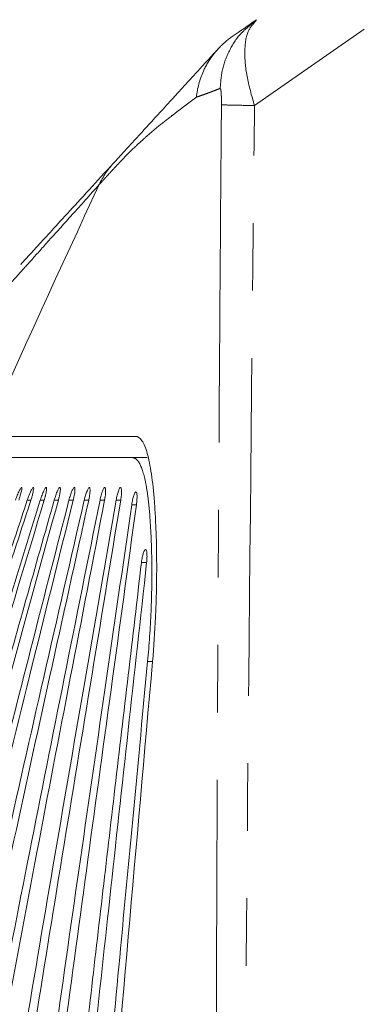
# Model space of a CAD drawing. Header units: millimetres. Extents: x 19 to 844, y 7 to 552.
# Tile 164 of 177: x 414 to 420, y 359 to 377. Entities that reach past the tile are written whole.
import ezdxf

# ---------------------------------------------------------------- set-up
doc = ezdxf.new("R2010")
doc.units = ezdxf.units.MM
doc.linetypes.add('PHANTOM', pattern=[12.7, 6.35, -1.27, 1.27, -1.27, 1.27, -1.27])
doc.styles.add('SLDTEXTSTYLE0', font='TXT', dxfattribs={"width": 0.75})
doc.dimstyles.new('SLDDIMSTYLE1', dxfattribs={"dimtxt": 3.5, "dimasz": 3.302, "dimexe": 0, "dimexo": 0.0625, "dimgap": 0.875, "dimtad": 0, "dimtih": 1, "dimtoh": 1, "dimdec": 1, "dimlfac": 2.5, "dimrnd": 1e-09, "dimzin": 12, "dimdsep": 46, "dimtxsty": 'SLDTEXTSTYLE0', "dimsah": 1, "dimcen": 0.09, "dimadec": 0, "dimazin": 3, "dimtfac": 1, "dimtdec": 1, "dimtofl": 0, "dimtmove": 0, "dimatfit": 3, "dimfxl": 0, "dimfrac": 2, "dimtolj": 1, "dimtzin": 12, "dimarcsym": 0})

# ---------------------------------------------------------------- blocks, each defined once
blk = doc.blocks.new('_D_12')
at = {"color": 7, "linetype": 'Continuous', "lineweight": 0}
for p, q in [((400.806, 327.919), (400.806, 396.062)), ((427.286, 378.819), (427.286, 396.062)), ((400.806, 392.887), (409.52, 392.887)), ((427.286, 392.887), (418.572, 392.887))]:
    blk.add_line(p, q, dxfattribs=at)
for points in [[(400.806, 392.887), (404.108, 392.379), (404.108, 393.395)], [(427.286, 392.887), (423.984, 393.395), (423.984, 392.379)]]:
    blk.add_solid(points, dxfattribs=at)
at = {"color": 7, "linetype": 'Continuous', "lineweight": 0, "insert": (409.52, 394.621), "char_height": 3.5, "attachment_point": 1, "style": 'SLDTEXTSTYLE0'}
blk.add_mtext('66.2', dxfattribs=at)

msp = doc.modelspace()

# ---------------------------------------------------------------- linework, layer by layer
at = {"color": 7, "linetype": 'Continuous', "lineweight": 15}
for p, q in [((418.02, 377.319), (418.18, 377.461)), ((418.133, 377.395), (418.18, 377.461)), ((418.125, 377.403), (418.005, 377.32)), ((415.844, 369.224), (416.127, 369.224))]:
    msp.add_line(p, q, dxfattribs=at)
at = {"color": 8, "linetype": 'PHANTOM', "lineweight": 0}
for p, q in [((418.142, 375.846), (420.206, 377.282)), ((413.874, 368.424), (413.941, 368.424)), ((414.118, 368.424), (414.191, 368.424)), ((414.379, 368.424), (414.457, 368.424)), ((414.656, 368.424), (414.737, 368.424)), ((414.944, 368.424), (415.027, 368.424)), ((415.24, 368.424), (415.326, 368.424)), ((415.542, 368.424), (415.629, 368.424)), ((415.836, 368.339), (415.924, 368.339)), ((416.019, 367.255), (416.116, 367.255)), ((416.135, 365.392), (416.227, 365.392))]:
    msp.add_line(p, q, dxfattribs=at)
at = {"color": 7, "linetype": 'Continuous', "lineweight": 15}
msp.add_open_spline([(418.18, 377.461), (418.02, 377.35), (417.867, 377.243), (417.724, 377.144)], degree=3, dxfattribs=at)
at = {"color": 8, "linetype": 'PHANTOM', "lineweight": 0}
for points, knots in [([(417.499, 376.17), (417.508, 376.295), (417.528, 376.548), (417.672, 376.904), (417.84, 377.169), (417.979, 377.285), (418.02, 377.319)], [0, 0, 0, 0, 0.287076, 0.58245, 0.877825, 1, 1, 1, 1]), ([(418.142, 375.846), (418.089, 376.034), (417.983, 376.406), (417.947, 376.888), (417.994, 377.24), (418.092, 377.35), (418.133, 377.395)], [0, 0, 0, 0, 0.27245, 0.537278, 0.809856, 1, 1, 1, 1]), ([(417.051, 376.005), (417.08, 376.014), (417.138, 376.034), (417.228, 376.066), (417.318, 376.099), (417.408, 376.134), (417.469, 376.158), (417.499, 376.17)], [0, 0, 0, 0, 0.21029, 0.415434, 0.615433, 0.810288, 1, 1, 1, 1]), ([(417.499, 376.17), (417.5, 376.17), (417.502, 376.169), (417.505, 376.163), (417.508, 376.153), (417.511, 376.138), (417.513, 376.12), (417.516, 376.098), (417.517, 376.072), (417.519, 376.043), (417.52, 376.011), (417.521, 375.977), (417.522, 375.94), (417.522, 375.901), (417.522, 375.874), (417.522, 375.861)], [0, 0, 0, 0, 0.089062, 0.174637, 0.256827, 0.33588, 0.412189, 0.486289, 0.558838, 0.630559, 0.702197, 0.774442, 0.84788, 0.922963, 1, 1, 1, 1]), ([(415.225, 374.36), (415.268, 374.407), (415.35, 374.498), (415.473, 374.632), (415.589, 374.756), (415.73, 374.903), (415.897, 375.069), (416.105, 375.261), (416.331, 375.453), (416.541, 375.617), (416.714, 375.75), (416.823, 375.832), (416.935, 375.917), (417.006, 375.971), (417.051, 376.005)], [0, 0, 0, 0, 0.085408, 0.164668, 0.237782, 0.304747, 0.425569, 0.535692, 0.661393, 0.791457, 0.849434, 0.907197, 0.942036, 1, 1, 1, 1]), ([(417.522, 375.861), (417.514, 374.865), (417.497, 372.801), (417.476, 369.6), (417.456, 366.185), (417.435, 361.703), (417.42, 356.583), (417.413, 350.544), (417.413, 344.664), (417.418, 338.51), (417.423, 332.556), (417.424, 328.577), (417.425, 326.648)], [0, 0, 0, 0, 0.060727, 0.125789, 0.195186, 0.268918, 0.398997, 0.507325, 0.637078, 0.757428, 0.882456, 1, 1, 1, 1]), ([(418.142, 375.846), (417.97, 375.849), (417.819, 375.852), (417.602, 375.857), (417.539, 375.859), (417.522, 375.861)], [0, 0, 0, 0, 0.5, 0.5, 1, 1, 1, 1]), ([(417.808, 326.648), (417.808, 327.564), (417.809, 329.614), (417.815, 333.023), (417.825, 336.207), (417.851, 342.357), (417.909, 351.248), (418.019, 363.547), (418.101, 371.746), (418.142, 375.846)], [0, 0, 0, 0, 0.0558137, 0.1249978, 0.2078567, 0.2499951, 0.4999918, 0.7499936, 1, 1, 1, 1]), ([(413.447, 372.378), (413.441, 372.371), (413.427, 372.356), (413.538, 372.48), (413.712, 372.674), (413.967, 372.959), (414.298, 373.328), (414.706, 373.782), (415.05, 374.165), (415.225, 374.36)], [0, 0, 0, 0, 0.119042, 0.26536, 0.412582, 0.557301, 0.700467, 0.848033, 1, 1, 1, 1])]:
    msp.add_open_spline(points, degree=3, knots=knots, dxfattribs=at)
at = {"color": 7, "linetype": 'Continuous', "lineweight": 15}
for points, knots in [([(417.458, 376.911), (417.473, 376.926), (417.501, 376.956), (417.544, 376.999), (417.596, 377.045), (417.655, 377.094), (417.701, 377.127), (417.724, 377.144)], [0, 0, 0, 0, 0.176575, 0.347979, 0.514219, 0.760921, 1, 1, 1, 1]), ([(417.458, 376.911), (417.416, 376.865), (417.324, 376.764), (417.181, 376.608), (417.023, 376.435), (416.858, 376.255), (416.711, 376.094), (416.533, 375.899), (416.33, 375.677), (416.138, 375.467), (415.988, 375.303), (415.859, 375.162), (415.721, 375.011), (415.595, 374.874), (415.525, 374.798), (415.495, 374.765)], [0, 0, 0, 0, 0.0536, 0.114877, 0.18383, 0.260459, 0.337669, 0.388068, 0.513934, 0.638058, 0.689871, 0.760441, 0.858711, 0.938565, 1, 1, 1, 1]), ([(417.458, 376.911), (417.44, 376.891), (417.403, 376.849), (417.352, 376.783), (417.304, 376.714), (417.259, 376.642), (417.218, 376.568), (417.175, 376.478), (417.133, 376.373), (417.095, 376.252), (417.067, 376.129), (417.056, 376.046), (417.051, 376.005)], [0, 0, 0, 0, 0.08221, 0.165004, 0.248272, 0.331901, 0.415776, 0.499779, 0.626106, 0.751843, 0.876599, 1, 1, 1, 1]), ([(415.495, 374.765), (415.184, 374.425), (414.563, 373.746), (414.013, 373.144), (413.73, 372.836), (413.751, 372.859), (413.759, 372.866)], [0, 0, 0, 0, 0.285742, 0.571417, 0.857114, 1, 1, 1, 1]), ([(415.906, 369.624), (415.48, 369.624), (415.063, 369.624), (414.322, 369.624), (414.002, 369.624), (413.53, 369.624), (413.375, 369.624), (413.165, 369.624), (413.11, 369.624), (413.068, 369.624)], [0, 0, 0, 0, 0.25, 0.25, 0.5, 0.5, 0.75, 0.75, 1, 1, 1, 1]), ([(416.227, 365.392), (416.252, 365.671), (416.27, 365.947), (416.289, 366.353), (416.294, 366.487), (416.301, 366.754), (416.303, 366.887), (416.306, 367.272), (416.303, 367.515), (416.292, 367.861), (416.287, 367.974), (416.276, 368.189), (416.27, 368.292), (416.247, 368.585), (416.228, 368.76), (416.194, 368.992), (416.182, 369.063), (416.156, 369.193), (416.129, 369.31), (416.098, 369.402), (416.065, 369.483), (416.047, 369.516), (415.992, 369.597), (415.951, 369.624), (415.906, 369.624)], [0, 0, 0, 0, 0.125, 0.125, 0.1875, 0.1875, 0.25, 0.25, 0.375, 0.375, 0.4375, 0.4375, 0.5, 0.5, 0.625, 0.625, 0.6875, 0.6875, 0.75, 0.8125, 0.8125, 0.875, 0.875, 1, 1, 1, 1]), ([(412.89, 369.224), (412.899, 369.224), (412.915, 369.224), (412.944, 369.224), (412.982, 369.224), (413.036, 369.224), (413.136, 369.224), (413.305, 369.224), (413.603, 369.224), (414.009, 369.224), (414.432, 369.224), (414.822, 369.224), (415.135, 369.224), (415.48, 369.224), (415.716, 369.224), (415.844, 369.224)], [0, 0, 0, 0, 0.048545, 0.094035, 0.136472, 0.203675, 0.265612, 0.387057, 0.503788, 0.619765, 0.739428, 0.799649, 0.866323, 0.927964, 1, 1, 1, 1]), ([(415.844, 369.224), (415.851, 369.223), (415.864, 369.223), (415.885, 369.216), (415.904, 369.206), (415.923, 369.192), (415.942, 369.174), (415.959, 369.152), (415.977, 369.125), (415.993, 369.095), (416.009, 369.061), (416.025, 369.022), (416.039, 368.98), (416.054, 368.934), (416.067, 368.884), (416.08, 368.831), (416.093, 368.773), (416.105, 368.712), (416.116, 368.648), (416.127, 368.579), (416.137, 368.508), (416.147, 368.432), (416.155, 368.354), (416.164, 368.272), (416.172, 368.187), (416.181, 368.066), (416.192, 367.905), (416.202, 367.7), (416.209, 367.486), (416.213, 367.265), (416.214, 367.038), (416.212, 366.807), (416.207, 366.573), (416.199, 366.336), (416.187, 366.099), (416.173, 365.862), (416.156, 365.627), (416.142, 365.47), (416.135, 365.392)], [0, 0, 0, 0, 0.020901, 0.041801, 0.0627, 0.083599, 0.104498, 0.125398, 0.146299, 0.167201, 0.188106, 0.209013, 0.229924, 0.250838, 0.271755, 0.292678, 0.313605, 0.334538, 0.355476, 0.376421, 0.397372, 0.418331, 0.439298, 0.460272, 0.481255, 0.502248, 0.546524, 0.590273, 0.633499, 0.676207, 0.718405, 0.760097, 0.80129, 0.84199, 0.882204, 0.921939, 0.961202, 1, 1, 1, 1]), ([(413.712, 368.424), (413.716, 368.434), (413.723, 368.455), (413.733, 368.486), (413.743, 368.52), (413.753, 368.556), (413.765, 368.604), (413.773, 368.648), (413.768, 368.67), (413.751, 368.654), (413.727, 368.61), (413.704, 368.561), (413.686, 368.519), (413.668, 368.473), (413.656, 368.44), (413.65, 368.424)], [0, 0, 0, 0, 0.042495, 0.08454, 0.12682, 0.187352, 0.247021, 0.363653, 0.482088, 0.605739, 0.734523, 0.800729, 0.866843, 0.933456, 1, 1, 1, 1]), ([(413.941, 368.424), (413.945, 368.434), (413.951, 368.455), (413.961, 368.486), (413.97, 368.52), (413.979, 368.556), (413.99, 368.604), (413.995, 368.649), (413.99, 368.67), (413.971, 368.654), (413.947, 368.61), (413.925, 368.561), (413.908, 368.519), (413.89, 368.472), (413.879, 368.44), (413.874, 368.424)], [0, 0, 0, 0, 0.042228, 0.084023, 0.126073, 0.186485, 0.246121, 0.363162, 0.48239, 0.606764, 0.735756, 0.801805, 0.8677, 0.933938, 1, 1, 1, 1]), ([(414.191, 368.424), (414.193, 368.432), (414.198, 368.449), (414.205, 368.473), (414.211, 368.497), (414.219, 368.527), (414.226, 368.563), (414.234, 368.61), (414.237, 368.652), (414.229, 368.67), (414.21, 368.652), (414.188, 368.61), (414.167, 368.564), (414.151, 368.521), (414.134, 368.474), (414.123, 368.441), (414.118, 368.424)], [0, 0, 0, 0, 0.033446, 0.066517, 0.099563, 0.132936, 0.195841, 0.257766, 0.376218, 0.492161, 0.61002, 0.733366, 0.798161, 0.863545, 0.932088, 1, 1, 1, 1]), ([(414.457, 368.424), (414.46, 368.434), (414.465, 368.454), (414.473, 368.485), (414.48, 368.519), (414.487, 368.556), (414.495, 368.603), (414.497, 368.649), (414.488, 368.67), (414.468, 368.654), (414.445, 368.609), (414.425, 368.561), (414.409, 368.518), (414.394, 368.472), (414.384, 368.44), (414.379, 368.424)], [0, 0, 0, 0, 0.0413262, 0.0823875, 0.1238685, 0.1843005, 0.2438685, 0.3617454, 0.4834617, 0.6093335, 0.73853, 0.8038171, 0.8691937, 0.9348182, 1, 1, 1, 1]), ([(414.737, 368.424), (414.74, 368.434), (414.744, 368.454), (414.751, 368.485), (414.758, 368.519), (414.764, 368.556), (414.769, 368.604), (414.77, 368.649), (414.759, 368.67), (414.74, 368.653), (414.717, 368.609), (414.698, 368.56), (414.683, 368.518), (414.669, 368.472), (414.66, 368.44), (414.656, 368.424)], [0, 0, 0, 0, 0.0411579, 0.0820618, 0.1234011, 0.1839042, 0.2436733, 0.3624123, 0.4848429, 0.611146, 0.7403761, 0.8054042, 0.8704385, 0.9354605, 1, 1, 1, 1]), ([(415.027, 368.424), (415.03, 368.434), (415.034, 368.455), (415.04, 368.485), (415.045, 368.519), (415.05, 368.556), (415.054, 368.604), (415.053, 368.65), (415.042, 368.67), (415.022, 368.653), (415, 368.608), (414.982, 368.56), (414.968, 368.517), (414.955, 368.472), (414.947, 368.44), (414.944, 368.424)], [0, 0, 0, 0, 0.041039, 0.081836, 0.123086, 0.183725, 0.243761, 0.363437, 0.486546, 0.613137, 0.742197, 0.806914, 0.871581, 0.93605, 1, 1, 1, 1]), ([(415.326, 368.424), (415.328, 368.434), (415.331, 368.454), (415.336, 368.485), (415.341, 368.519), (415.344, 368.555), (415.347, 368.603), (415.345, 368.649), (415.332, 368.67), (415.312, 368.653), (415.291, 368.609), (415.274, 368.56), (415.262, 368.518), (415.25, 368.472), (415.243, 368.44), (415.24, 368.424)], [0, 0, 0, 0, 0.040678, 0.081148, 0.122098, 0.182494, 0.24238, 0.362128, 0.485381, 0.61224, 0.741839, 0.806746, 0.871533, 0.936024, 1, 1, 1, 1]), ([(415.629, 368.424), (415.631, 368.434), (415.634, 368.454), (415.638, 368.484), (415.642, 368.518), (415.644, 368.555), (415.645, 368.603), (415.641, 368.649), (415.628, 368.67), (415.608, 368.653), (415.589, 368.608), (415.573, 368.56), (415.561, 368.517), (415.551, 368.472), (415.545, 368.44), (415.542, 368.424)], [0, 0, 0, 0, 0.0404907, 0.0807795, 0.1215505, 0.1820845, 0.2422578, 0.3631463, 0.4872648, 0.6144386, 0.7436517, 0.8081752, 0.8725691, 0.9365602, 1, 1, 1, 1]), ([(415.924, 368.339), (415.926, 368.349), (415.928, 368.37), (415.931, 368.4), (415.934, 368.434), (415.936, 368.471), (415.935, 368.519), (415.93, 368.565), (415.916, 368.585), (415.896, 368.568), (415.877, 368.523), (415.863, 368.474), (415.853, 368.432), (415.843, 368.387), (415.838, 368.355), (415.836, 368.339)], [0, 0, 0, 0, 0.040476, 0.080767, 0.121562, 0.182345, 0.242871, 0.36475, 0.489596, 0.616931, 0.745561, 0.809638, 0.873595, 0.937091, 1, 1, 1, 1]), ([(413.874, 368.424), (413.728, 367.985), (413.436, 367.107), (413.003, 365.788), (412.573, 364.467), (412.147, 363.144), (411.726, 361.818), (411.309, 360.491), (410.899, 359.161), (410.494, 357.829), (410.096, 356.495), (409.706, 355.158), (409.323, 353.818), (408.949, 352.475), (408.583, 351.13), (408.227, 349.782), (407.882, 348.431), (407.547, 347.076), (407.225, 345.719), (406.916, 344.357), (406.619, 342.993), (406.434, 342.08), (406.341, 341.624)], [0, 0, 0, 0, 0.049817, 0.099662, 0.149532, 0.199428, 0.249347, 0.299288, 0.349247, 0.399223, 0.449214, 0.499219, 0.549238, 0.599269, 0.649312, 0.699367, 0.749434, 0.799514, 0.849608, 0.899718, 0.949847, 1, 1, 1, 1]), ([(406.534, 341.624), (406.579, 341.851), (406.669, 342.306), (406.809, 342.987), (406.952, 343.667), (407.099, 344.347), (407.249, 345.025), (407.403, 345.703), (407.559, 346.381), (407.719, 347.057), (407.882, 347.733), (408.048, 348.408), (408.216, 349.083), (408.387, 349.757), (408.561, 350.43), (408.737, 351.103), (408.916, 351.775), (409.096, 352.447), (409.279, 353.118), (409.464, 353.789), (409.651, 354.459), (409.84, 355.128), (410.032, 355.797), (410.224, 356.466), (410.419, 357.134), (410.616, 357.801), (410.814, 358.468), (411.014, 359.135), (411.215, 359.801), (411.418, 360.466), (411.622, 361.132), (411.827, 361.797), (412.034, 362.461), (412.242, 363.125), (412.451, 363.789), (412.661, 364.452), (412.872, 365.115), (413.084, 365.777), (413.297, 366.439), (413.511, 367.101), (413.726, 367.763), (413.87, 368.203), (413.941, 368.424)], [0, 0, 0, 0, 0.024989, 0.049976, 0.074963, 0.099948, 0.124934, 0.14992, 0.174906, 0.199894, 0.224883, 0.249873, 0.274865, 0.299858, 0.324853, 0.34985, 0.374848, 0.399848, 0.424849, 0.449852, 0.474856, 0.499862, 0.524869, 0.549877, 0.574887, 0.599897, 0.624908, 0.649919, 0.674931, 0.699943, 0.724955, 0.749967, 0.774977, 0.799987, 0.824995, 0.850002, 0.875007, 0.90001, 0.92501, 0.950009, 0.975006, 1, 1, 1, 1]), ([(414.118, 368.424), (413.95, 367.881), (413.615, 366.797), (413.119, 365.17), (412.628, 363.544), (412.144, 361.919), (411.667, 360.294), (411.199, 358.671), (410.74, 357.048), (410.314, 355.509), (409.922, 354.054), (409.56, 352.682), (409.206, 351.308), (408.862, 349.932), (408.528, 348.554), (408.204, 347.174), (407.893, 345.791), (407.594, 344.405), (407.308, 343.016), (407.13, 342.088), (407.041, 341.624)], [0, 0, 0, 0, 0.061435, 0.122775, 0.184018, 0.245161, 0.306201, 0.367132, 0.427951, 0.488655, 0.539818, 0.590974, 0.642123, 0.693265, 0.744399, 0.795526, 0.846647, 0.897765, 0.948881, 1, 1, 1, 1]), ([(407.253, 341.624), (407.299, 341.867), (407.39, 342.353), (407.532, 343.081), (407.677, 343.809), (407.826, 344.536), (407.979, 345.263), (408.135, 345.989), (408.295, 346.714), (408.458, 347.439), (408.624, 348.163), (408.793, 348.886), (408.966, 349.609), (409.141, 350.332), (409.318, 351.054), (409.498, 351.776), (409.681, 352.497), (409.866, 353.218), (410.053, 353.938), (410.242, 354.658), (410.659, 356.223), (411.32, 358.634), (412.249, 361.891), (413.207, 365.156), (413.862, 367.333), (414.191, 368.424)], [0, 0, 0, 0, 0.026787, 0.053577, 0.08037, 0.107167, 0.133969, 0.160776, 0.187589, 0.214407, 0.241231, 0.268061, 0.294897, 0.321739, 0.348588, 0.375442, 0.402303, 0.42917, 0.456042, 0.482921, 0.509805, 0.63146, 0.753732, 0.876588, 1, 1, 1, 1]), ([(414.379, 368.424), (414.202, 367.798), (413.848, 366.55), (413.324, 364.68), (412.807, 362.817), (412.3, 360.96), (411.802, 359.11), (411.317, 357.267), (410.883, 355.581), (410.498, 354.05), (410.16, 352.672), (409.829, 351.294), (409.508, 349.916), (409.195, 348.536), (408.893, 347.156), (408.602, 345.775), (408.324, 344.393), (408.057, 343.009), (407.891, 342.086), (407.808, 341.624)], [0, 0, 0, 0, 0.070668, 0.141022, 0.21106, 0.280775, 0.350161, 0.419213, 0.487925, 0.539365, 0.590754, 0.642091, 0.693375, 0.744606, 0.795784, 0.846911, 0.897987, 0.949016, 1, 1, 1, 1]), ([(408.038, 341.624), (408.083, 341.879), (408.172, 342.391), (408.312, 343.157), (408.455, 343.923), (408.603, 344.689), (408.754, 345.455), (408.908, 346.221), (409.067, 346.986), (409.228, 347.752), (409.393, 348.517), (409.562, 349.282), (409.733, 350.047), (409.907, 350.812), (410.083, 351.576), (410.263, 352.341), (410.444, 353.106), (410.628, 353.871), (410.815, 354.636), (411.205, 356.22), (411.817, 358.631), (412.67, 361.873), (413.552, 365.141), (414.155, 367.326), (414.457, 368.424)], [0, 0, 0, 0, 0.028238, 0.056495, 0.084769, 0.113062, 0.141374, 0.169706, 0.198057, 0.226429, 0.254821, 0.283234, 0.311667, 0.340121, 0.368596, 0.39709, 0.425605, 0.454141, 0.482696, 0.511272, 0.6317, 0.753318, 0.876094, 1, 1, 1, 1]), ([(414.656, 368.424), (414.429, 367.541), (413.978, 365.784), (413.313, 363.16), (412.665, 360.559), (412.036, 357.982), (411.509, 355.758), (411.077, 353.882), (410.732, 352.347), (410.396, 350.813), (410.07, 349.28), (409.755, 347.748), (409.453, 346.216), (409.165, 344.686), (408.89, 343.155), (408.719, 342.134), (408.634, 341.624)], [0, 0, 0, 0, 0.099503, 0.198037, 0.295591, 0.392146, 0.487688, 0.54507, 0.602338, 0.65949, 0.716527, 0.773448, 0.830254, 0.886946, 0.943527, 1, 1, 1, 1]), ([(408.879, 341.624), (408.92, 341.879), (409.003, 342.389), (409.131, 343.153), (409.263, 343.918), (409.398, 344.683), (409.537, 345.449), (409.68, 346.214), (409.825, 346.98), (409.974, 347.747), (410.126, 348.513), (410.281, 349.28), (410.438, 350.048), (410.598, 350.815), (410.761, 351.583), (410.926, 352.352), (411.093, 353.121), (411.263, 353.89), (411.435, 354.66), (411.79, 356.237), (412.345, 358.634), (413.117, 361.861), (413.917, 365.129), (414.463, 367.321), (414.737, 368.424)], [0, 0, 0, 0, 0.028222, 0.056475, 0.08476, 0.113076, 0.141424, 0.169805, 0.198218, 0.226664, 0.255144, 0.283656, 0.312202, 0.340781, 0.369393, 0.398038, 0.426717, 0.455428, 0.484172, 0.512948, 0.632156, 0.753087, 0.875711, 1, 1, 1, 1]), ([(414.944, 368.424), (414.689, 367.314), (414.185, 365.112), (413.444, 361.835), (412.73, 358.61), (412.161, 355.961), (411.726, 353.874), (411.413, 352.334), (411.108, 350.797), (410.812, 349.262), (410.526, 347.73), (410.252, 346.201), (409.99, 344.674), (409.741, 343.149), (409.586, 342.132), (409.509, 341.624)], [0, 0, 0, 0, 0.124877, 0.247726, 0.368521, 0.487232, 0.544851, 0.602309, 0.659606, 0.716741, 0.773713, 0.830524, 0.887174, 0.943665, 1, 1, 1, 1]), ([(409.766, 341.624), (409.805, 341.893), (409.884, 342.431), (410.007, 343.238), (410.134, 344.045), (410.264, 344.854), (410.398, 345.663), (410.536, 346.473), (410.676, 347.284), (410.82, 348.096), (410.967, 348.909), (411.117, 349.722), (411.269, 350.537), (411.424, 351.352), (411.582, 352.168), (411.742, 352.985), (411.904, 353.803), (412.068, 354.622), (412.392, 356.224), (412.891, 358.625), (413.581, 361.842), (414.296, 365.115), (414.782, 367.314), (415.027, 368.424)], [0, 0, 0, 0, 0.029835, 0.059717, 0.089648, 0.119629, 0.149658, 0.179737, 0.209865, 0.240044, 0.270273, 0.300551, 0.33088, 0.36126, 0.391689, 0.422168, 0.452697, 0.483276, 0.513904, 0.632148, 0.752597, 0.875222, 1, 1, 1, 1]), ([(415.24, 368.424), (415.015, 367.307), (414.57, 365.096), (413.916, 361.811), (413.286, 358.59), (412.771, 355.882), (412.362, 353.67), (412.049, 351.934), (411.746, 350.204), (411.454, 348.478), (411.173, 346.758), (410.907, 345.043), (410.654, 343.332), (410.498, 342.193), (410.42, 341.624)], [0, 0, 0, 0, 0.125449, 0.24845, 0.36898, 0.487013, 0.552032, 0.616794, 0.681301, 0.74555, 0.809544, 0.873281, 0.936766, 1, 1, 1, 1]), ([(410.686, 341.625), (410.723, 341.909), (410.798, 342.479), (410.914, 343.334), (411.034, 344.191), (411.158, 345.049), (411.285, 345.908), (411.416, 346.768), (411.55, 347.63), (411.687, 348.494), (411.827, 349.359), (411.97, 350.225), (412.115, 351.093), (412.263, 351.962), (412.413, 352.832), (412.566, 353.705), (412.72, 354.578), (413.012, 356.21), (413.453, 358.62), (414.057, 361.829), (414.685, 365.104), (415.111, 367.31), (415.326, 368.424)], [0, 0, 0, 0, 0.031659, 0.063386, 0.09518, 0.127042, 0.158972, 0.19097, 0.223038, 0.255174, 0.287379, 0.319653, 0.351996, 0.384409, 0.41689, 0.44944, 0.482059, 0.514746, 0.632213, 0.75226, 0.874862, 1, 1, 1, 1]), ([(415.542, 368.424), (415.341, 367.262), (414.944, 364.964), (414.358, 361.555), (413.795, 358.222), (413.341, 355.463), (412.988, 353.255), (412.727, 351.575), (412.472, 349.902), (412.227, 348.235), (411.992, 346.574), (411.768, 344.919), (411.555, 343.27), (411.423, 342.171), (411.358, 341.623)], [0, 0, 0, 0, 0.130394, 0.257904, 0.382512, 0.504192, 0.567115, 0.629767, 0.692147, 0.754256, 0.816095, 0.877664, 0.938965, 1, 1, 1, 1]), ([(411.629, 341.624), (411.664, 341.937), (411.736, 342.563), (411.848, 343.502), (411.963, 344.444), (412.083, 345.388), (412.206, 346.333), (412.332, 347.281), (412.462, 348.23), (412.595, 349.182), (412.731, 350.136), (412.87, 351.092), (413.011, 352.05), (413.154, 353.01), (413.3, 353.972), (413.565, 355.7), (413.961, 358.218), (414.499, 361.55), (415.058, 364.961), (415.437, 367.261), (415.629, 368.424)], [0, 0, 0, 0, 0.034828, 0.069745, 0.104752, 0.139849, 0.175035, 0.210313, 0.245681, 0.28114, 0.31669, 0.352331, 0.388063, 0.423887, 0.459801, 0.495807, 0.617386, 0.741959, 0.869503, 1, 1, 1, 1]), ([(415.836, 368.339), (415.668, 367.179), (415.335, 364.886), (414.844, 361.486), (414.371, 358.168), (413.979, 355.345), (413.662, 352.994), (413.411, 351.091), (413.17, 349.197), (412.938, 347.313), (412.718, 345.437), (412.509, 343.57), (412.381, 342.328), (412.317, 341.708)], [0, 0, 0, 0, 0.130923, 0.258781, 0.383559, 0.50524, 0.577056, 0.648492, 0.719549, 0.790226, 0.860526, 0.930449, 1, 1, 1, 1]), ([(412.59, 341.708), (412.622, 342.041), (412.687, 342.708), (412.788, 343.71), (412.893, 344.714), (413.002, 345.72), (413.114, 346.729), (413.23, 347.741), (413.348, 348.756), (413.469, 349.773), (413.593, 350.793), (413.719, 351.816), (413.848, 352.841), (413.978, 353.869), (414.205, 355.635), (414.538, 358.164), (414.986, 361.482), (415.451, 364.883), (415.765, 367.178), (415.924, 368.339)], [0, 0, 0, 0, 0.03739, 0.074889, 0.112499, 0.15022, 0.188051, 0.225993, 0.264047, 0.302213, 0.340491, 0.37888, 0.417382, 0.455996, 0.494721, 0.616349, 0.741115, 0.869003, 1, 1, 1, 1]), ([(416.116, 367.255), (416.117, 367.265), (416.119, 367.286), (416.122, 367.316), (416.123, 367.35), (416.123, 367.387), (416.121, 367.436), (416.113, 367.481), (416.096, 367.501), (416.075, 367.484), (416.057, 367.439), (416.043, 367.39), (416.033, 367.348), (416.025, 367.302), (416.021, 367.271), (416.019, 367.255)], [0, 0, 0, 0, 0.0403651, 0.0805552, 0.1212642, 0.1821919, 0.2429937, 0.3658845, 0.491663, 0.6194564, 0.7477527, 0.8114071, 0.8748988, 0.9377621, 1, 1, 1, 1]), ([(416.019, 367.255), (415.853, 365.841), (415.525, 363.054), (415.044, 358.936), (414.658, 355.549), (414.361, 352.856), (414.142, 350.82), (413.931, 348.796), (413.73, 346.784), (413.539, 344.785), (413.421, 343.455), (413.362, 342.793)], [0, 0, 0, 0, 0.173604, 0.342091, 0.505438, 0.5892, 0.672427, 0.755118, 0.837276, 0.918903, 1, 1, 1, 1]), ([(413.629, 342.792), (413.661, 343.189), (413.727, 343.984), (413.83, 345.179), (413.937, 346.379), (414.048, 347.583), (414.163, 348.791), (414.28, 350.004), (414.401, 351.221), (414.524, 352.443), (414.649, 353.669), (414.943, 356.501), (415.431, 361.031), (415.885, 365.149), (416.116, 367.255)], [0, 0, 0, 0, 0.0485834, 0.0973594, 0.1463284, 0.1954909, 0.2448474, 0.2943982, 0.3441438, 0.3940845, 0.4442205, 0.4945516, 0.7414495, 1, 1, 1, 1]), ([(416.135, 365.392), (416.035, 364.336), (415.87, 362.594), (415.619, 359.931), (415.394, 357.513), (415.154, 354.884), (414.927, 352.35), (414.702, 349.74), (414.492, 347.199), (414.36, 345.483), (414.296, 344.656)], [0, 0, 0, 0, 0.152862, 0.252143, 0.385441, 0.502803, 0.632598, 0.752061, 0.880351, 1, 1, 1, 1]), ([(414.509, 344.656), (414.752, 348.115), (415.032, 351.572), (415.616, 358.483), (415.922, 361.938), (416.227, 365.392)], [0, 0, 0, 0, 0.5, 0.5, 1, 1, 1, 1])]:
    msp.add_open_spline(points, degree=3, knots=knots, dxfattribs=at)
at = {"color": 8, "linetype": 'PHANTOM', "lineweight": 0}
for points in [[(415.495, 374.765), (415.387, 374.646), (415.294, 374.509), (415.225, 374.36)], [(413.068, 369.624), (413.772, 371.206), (414.492, 372.784), (415.225, 374.36)]]:
    msp.add_open_spline(points, degree=3, dxfattribs=at)

# ---------------------------------------------------------------- dimensions: what is measured, and where the dimension line sits
at = {"color": 7, "linetype": 'Continuous', "lineweight": 0}
dim = msp.add_linear_dim(base=(400.806, 392.887), p1=(427.286, 377.549), p2=(400.806, 326.649), dimstyle='SLDDIMSTYLE1', dxfattribs=at)
dim.commit()
dim.dimension.update_dxf_attribs({"geometry": '_D_12', "text_midpoint": (414.046, 392.887), "dimtype": 160})

doc.saveas('drawing.dxf')
